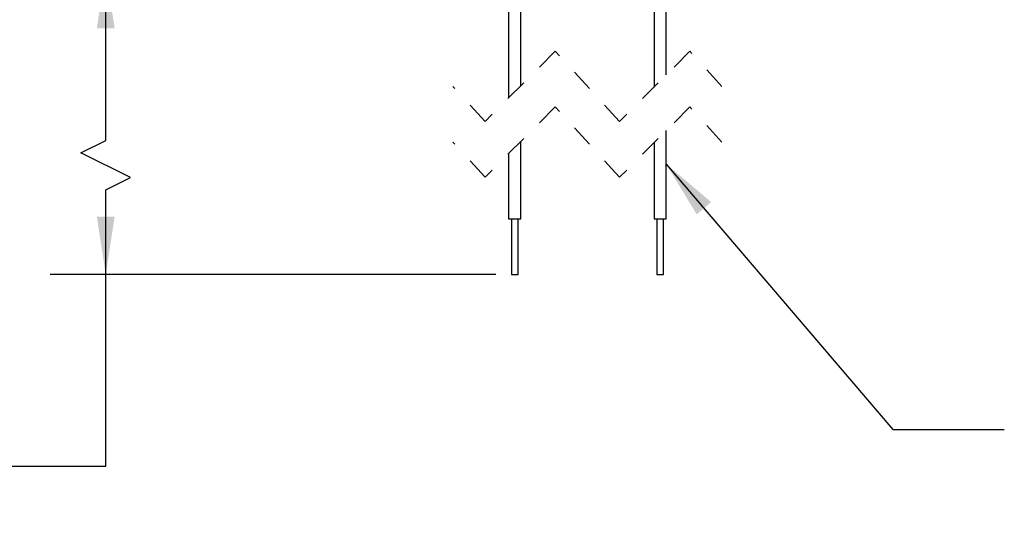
# Model space of a CAD drawing. Header units: inches. Extents: x 0.5 to 21.5, y 0.5 to 16.5.
# Tile 3 of 12: x 3.7 to 8.1, y 10.8 to 13.1. Entities that reach past the tile are written whole.
import ezdxf

# ---------------------------------------------------------------- set-up
doc = ezdxf.new("R2010")
doc.units = ezdxf.units.IN
doc.header["$LTSCALE"] = 2
doc.header["$MEASUREMENT"] = 0
doc.linetypes.add('HIDDEN', pattern=[0.075, 0.05, -0.025])
doc.layers.add('DIMENSIONS', color=140, linetype='Continuous', lineweight=25)
doc.layers.add('TEXT', color=140, linetype='Continuous', lineweight=25)
doc.styles.add('SLDTEXTSTYLE0', font='TXT', dxfattribs={"width": 0.7})
doc.dimstyles.new('SLDDIMSTYLE3', dxfattribs={"dimtxt": 0.169922, "dimasz": 0.26, "dimexe": 0, "dimexo": 0.0625, "dimgap": 0.04248, "dimtad": 0, "dimtih": 1, "dimtoh": 1, "dimrnd": 1e-09, "dimzin": 4, "dimdsep": 46, "dimtxsty": 'SLDTEXTSTYLE0', "dimsah": 1, "dimcen": 0.09, "dimadec": 0, "dimazin": 1, "dimtfac": 1, "dimtofl": 0, "dimtmove": 0, "dimatfit": 3, "dimfxl": 0, "dimfrac": 2, "dimtolj": 1, "dimtzin": 12, "dimarcsym": 0})
doc.dimstyles.new('SLDDIMSTYLE6', dxfattribs={"dimtxt": 0.18, "dimasz": 0.26, "dimexe": 0, "dimexo": 0.0625, "dimgap": 0, "dimtad": 0, "dimtih": 1, "dimtoh": 1, "dimdec": 0, "dimrnd": 1e-09, "dimzin": 0, "dimdsep": 46, "dimtxsty": 'Standard', "dimsah": 1, "dimcen": 0.09, "dimadec": 0, "dimazin": 0, "dimtfac": 0.26, "dimtdec": 0, "dimtofl": 0, "dimtmove": 0, "dimatfit": 3, "dimfxl": 0, "dimfrac": 2, "dimtolj": 1, "dimtzin": 0, "dimarcsym": 0})

# ---------------------------------------------------------------- blocks, each defined once
blk = doc.blocks.new('_D_11')
at = {"layer": 'DIMENSIONS'}
for p, q in [((5.7099, 13.3208), (3.849, 13.3208)), ((4.099, 12.558), (4.099, 13.3208)), ((3.9879, 12.5024), (4.099, 12.558)), ((4.2101, 12.3913), (3.9879, 12.5024)), ((4.099, 12.3357), (4.2101, 12.3913)), ((4.099, 11.9561), (4.099, 12.3357)), ((5.8499, 11.9561), (3.849, 11.9561)), ((4.099, 11.096), (4.099, 11.9561)), ((2.6464, 11.096), (2.5894, 11.096)), ((2.5894, 11.096), (2.5894, 10.826)), ((3.2927, 11.096), (3.3498, 11.096)), ((3.3498, 11.096), (3.3498, 10.826)), ((3.599, 11.096), (4.099, 11.096)), ((2.5894, 10.826), (2.6464, 10.826)), ((3.3498, 10.826), (3.2927, 10.826))]:
    blk.add_line(p, q, dxfattribs=at)
for points in [[(4.099, 13.3208), (4.059, 13.0608), (4.139, 13.0608)], [(4.099, 11.9561), (4.139, 12.2161), (4.059, 12.2161)]]:
    blk.add_solid(points, dxfattribs=at)
at = {"layer": 'DIMENSIONS', "char_height": 0.16667, "attachment_point": 1, "style": 'SLDTEXTSTYLE0'}
for s, insert in [('18.00', (2.6464, 11.3489)), ('457.2', (2.6464, 11.0408))]:
    blk.add_mtext(s, dxfattribs=dict(at, insert=insert))

msp = doc.modelspace()

# ---------------------------------------------------------------- linework, layer by layer
for p, q in [((5.9074, 13.3208), (5.9074, 12.7485)), ((5.9624, 12.8035), (5.9624, 13.3208)), ((6.5604, 13.3208), (6.5604, 12.7975)), ((6.6154, 12.8525), (6.6154, 13.3208)), ((6.6154, 12.2061), (6.6154, 12.6025)), ((5.9624, 12.2061), (5.9624, 12.5535)), ((6.5604, 12.5475), (6.5604, 12.2061)), ((5.9074, 12.4985), (5.9074, 12.2061)), ((5.9074, 12.2061), (5.9624, 12.2061)), ((5.9199, 12.2061), (5.9199, 11.9561)), ((5.9499, 11.9561), (5.9499, 12.2061)), ((6.5604, 12.2061), (6.6154, 12.2061)), ((6.5729, 12.2061), (6.5729, 11.9561)), ((6.6029, 11.9561), (6.6029, 12.2061)), ((5.9199, 11.9561), (5.9499, 11.9561)), ((6.5729, 11.9561), (6.6029, 11.9561))]:
    msp.add_line(p, q)
at = {"color": 7, "linetype": 'HIDDEN', "lineweight": 18}
for p, q in [((6.1169, 12.958), (5.8019, 12.643)), ((6.4059, 12.643), (6.1169, 12.958)), ((6.7209, 12.958), (6.4059, 12.643)), ((6.8654, 12.8005), (6.7209, 12.958)), ((5.8019, 12.643), (5.6574, 12.8005)), ((6.1169, 12.708), (5.8019, 12.393)), ((6.4059, 12.393), (6.1169, 12.708)), ((6.7209, 12.708), (6.4059, 12.393)), ((6.8654, 12.5505), (6.7209, 12.708)), ((5.8019, 12.393), (5.6574, 12.5505))]:
    msp.add_line(p, q, dxfattribs=at)

# ---------------------------------------------------------------- dimensions: what is measured, and where the dimension line sits
at = {"layer": 'DIMENSIONS'}
dim = msp.add_linear_dim(base=(4.099, 13.3208), p1=(5.9499, 11.9561), p2=(5.8099, 13.3208), angle=90, text='18.00', dimstyle='SLDDIMSTYLE3', dxfattribs=at)
dim.commit()
dim.dimension.update_dxf_attribs({"geometry": '_D_11', "text_midpoint": (4.099, 11.096), "dimtype": 160})

# ---------------------------------------------------------------- leaders
at = {"layer": 'TEXT'}
msp.add_leader([(6.6154, 12.4514), (7.6328, 11.2613), (8.1328, 11.2613)], dimstyle='SLDDIMSTYLE6', dxfattribs=at)

doc.saveas('drawing.dxf')
